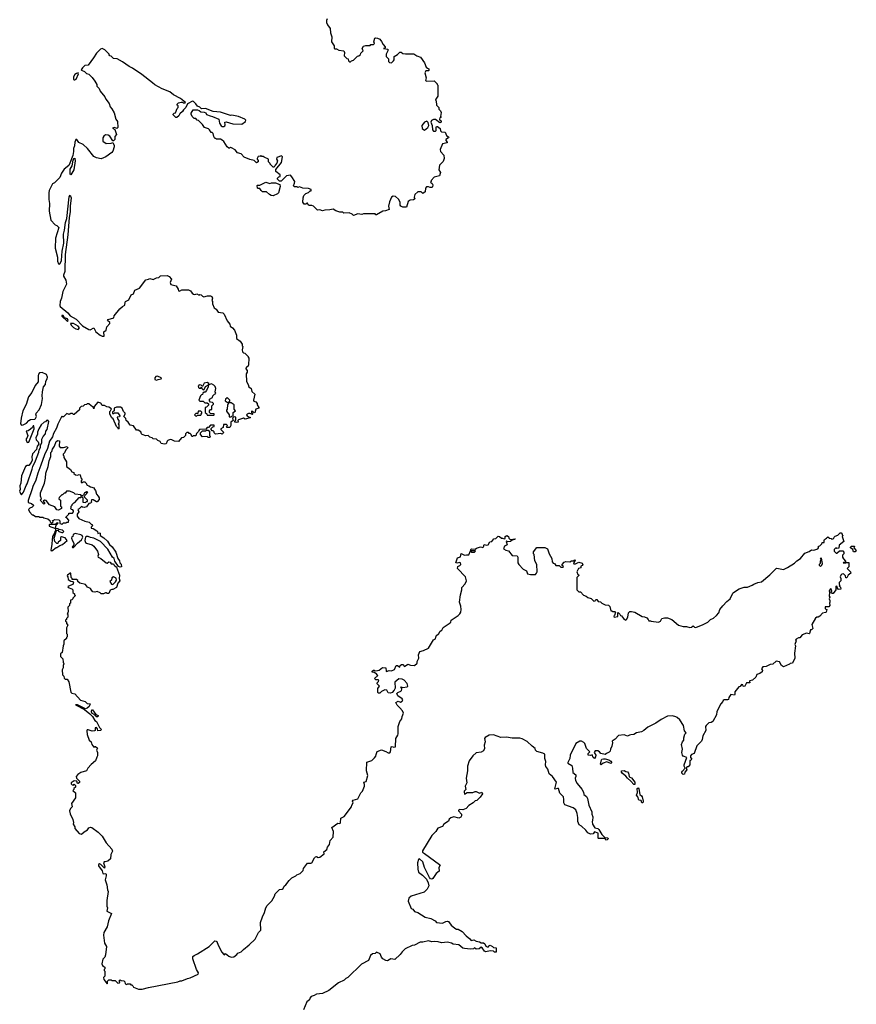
# Model space of a CAD drawing. Extents: x 1980017 to 2252640, y 74400 to 266395.
# Tile 110 of 256: x 2009992 to 2020170, y 229662 to 241644. Entities that reach past the tile are written whole.
import ezdxf

# ---------------------------------------------------------------- set-up
doc = ezdxf.new("R2010")
doc.units = 0

msp = doc.modelspace()

# ---------------------------------------------------------------- linework, layer by layer
at = {"layer": '0CON20XD'}
for points in [[(2013732, 241655), (2013724, 241635), (2013725, 241610), (2013735, 241582), (2013771, 241535), (2013773, 241485), (2013790, 241435), (2013787, 241375), (2013820, 241325), (2013820, 241295), (2013825, 241290), (2013845, 241290), (2013875, 241272), (2013936, 241266), (2013942, 241245), (2013940, 241205), (2013972, 241172), (2013988, 241168), (2013992, 241142), (2014005, 241130), (2014015, 241130), (2014028, 241142), (2014055, 241150), (2014102, 241198), (2014118, 241202), (2014138, 241222), (2014142, 241235), (2014170, 241265), (2014160, 241295), (2014175, 241320), (2014205, 241330), (2014255, 241330), (2014265, 241340), (2014298, 241342), (2014308, 241355), (2014302, 241375), (2014313, 241417), (2014325, 241422), (2014345, 241420), (2014372, 241405), (2014395, 241380), (2014415, 241340), (2014440, 241315), (2014438, 241302), (2014420, 241295), (2014470, 241285), (2014470, 241265), (2014452, 241225), (2014450, 241195), (2014478, 241168), (2014480, 241135), (2014492, 241122), (2014515, 241120), (2014538, 241142), (2014550, 241155), (2014550, 241195), (2014589, 241221), (2014615, 241248), (2014635, 241250), (2014653, 241233), (2014685, 241228), (2014787, 241227), (2014825, 241202), (2014868, 241188), (2014917, 241117), (2014938, 241068), (2014952, 241052), (2014970, 241045), (2014970, 241025), (2014965, 241020), (2014935, 241020), (2014923, 240997), (2014936, 240935), (2014930, 240905), (2014945, 240897), (2015035, 240900), (2015070, 240865), (2015070, 240855), (2015080, 240845), (2015080, 240715), (2015053, 240677), (2015052, 240665), (2015060, 240655), (2015063, 240603), (2015090, 240575), (2015090, 240555), (2015110, 240535), (2015118, 240515), (2015110, 240465), (2015120, 240455), (2015102, 240448), (2015100, 240435), (2015105, 240420), (2015120, 240415), (2015120, 240395), (2015105, 240390), (2015050, 240430), (2015025, 240429), (2015003, 240417), (2014996, 240395), (2015009, 240355), (2015014, 240304), (2015025, 240289), (2015052, 240288), (2015060, 240295), (2015060, 240335), (2015065, 240342), (2015075, 240342), (2015108, 240318), (2015113, 240293), (2015125, 240280), (2015170, 240275), (2015186, 240236), (2015212, 240215), (2015210, 240205), (2015177, 240185), (2015177, 240175), (2015193, 240155), (2015192, 240145), (2015135, 240132), (2015106, 240065), (2015111, 240041), (2015153, 239995), (2015158, 239955), (2015145, 239920), (2015100, 239875), (2015090, 239815), (2015110, 239785), (2015108, 239772), (2015098, 239742), (2015033, 239727), (2015000, 239685), (2015000, 239675), (2014990, 239665), (2015012, 239652), (2015018, 239635), (2015015, 239610), (2015005, 239600), (2014985, 239600), (2014965, 239610), (2014942, 239608), (2014930, 239595), (2014925, 239550), (2014895, 239530), (2014875, 239550), (2014835, 239550), (2014800, 239515), (2014792, 239485), (2014798, 239462), (2014785, 239450), (2014743, 239447), (2014719, 239431), (2014698, 239362), (2014655, 239362), (2014630, 239375), (2014622, 239385), (2014620, 239425), (2014601, 239461), (2014563, 239493), (2014535, 239496), (2014516, 239484), (2014492, 239428), (2014479, 239375), (2014486, 239334), (2014443, 239317), (2014410, 239315), (2014335, 239270), (2014325, 239270), (2014315, 239280), (2014175, 239280), (2014155, 239272), (2014105, 239283), (2014055, 239262), (2014037, 239277), (2014002, 239292), (2013935, 239290), (2013925, 239300), (2013885, 239302), (2013838, 239318), (2013805, 239338), (2013765, 239328), (2013705, 239327), (2013675, 239317), (2013645, 239328), (2013614, 239324), (2013566, 239376), (2013545, 239383), (2013513, 239383), (2013502, 239392), (2013495, 239410), (2013485, 239410), (2013475, 239400), (2013455, 239400), (2013438, 239425), (2013440, 239475), (2013450, 239505), (2013475, 239530), (2013505, 239540), (2013525, 239560), (2013538, 239562), (2013538, 239578), (2013505, 239590), (2013435, 239592), (2013415, 239600)], [(2013415, 239600), (2013395, 239608), (2013375, 239600), (2013365, 239610), (2013335, 239610), (2013322, 239622), (2013337, 239653), (2013340, 239675), (2013305, 239730), (2013285, 239750), (2013240, 239745), (2013175, 239680), (2013155, 239680), (2013130, 239705), (2013130, 239715), (2013145, 239730), (2013160, 239735), (2013160, 239755), (2013110, 239795), (2013108, 239822), (2013178, 239905), (2013188, 239975), (2013177, 239987), (2013120, 239965), (2013118, 239945), (2013128, 239925), (2013122, 239898), (2013100, 239875), (2013095, 239860), (2013085, 239850), (2013075, 239850), (2013040, 239885), (2013040, 239895), (2013020, 239915), (2013018, 239948), (2012965, 239970), (2012955, 239980), (2012935, 239980), (2012925, 239990), (2012918, 239982), (2012895, 239980), (2012880, 239955), (2012880, 239945), (2012892, 239932), (2012892, 239915), (2012875, 239902), (2012845, 239932), (2012794, 239944), (2012725, 239972), (2012685, 240012), (2012643, 240023), (2012615, 240060), (2012570, 240085), (2012555, 240090), (2012545, 240080), (2012535, 240080), (2012518, 240095), (2012475, 240162), (2012455, 240178), (2012435, 240188), (2012385, 240190), (2012375, 240200), (2012365, 240200), (2012353, 240223), (2012345, 240260), (2012335, 240270), (2012322, 240272), (2012302, 240305), (2012290, 240315), (2012242, 240332), (2012218, 240368), (2012168, 240418), (2012152, 240422), (2012135, 240440), (2012115, 240440), (2012092, 240465), (2012078, 240495), (2012078, 240505), (2012102, 240548), (2012155, 240548), (2012175, 240540), (2012195, 240522), (2012235, 240520), (2012255, 240510), (2012265, 240492), (2012308, 240472), (2012337, 240467), (2012413, 240433), (2012424, 240384), (2012444, 240354), (2012456, 240346), (2012475, 240346), (2012486, 240354), (2012493, 240365), (2012490, 240395), (2012505, 240402), (2012587, 240377), (2012695, 240372), (2012740, 240405), (2012742, 240422), (2012733, 240433), (2012655, 240467), (2012575, 240482), (2012555, 240478), (2012435, 240520), (2012345, 240528), (2012252, 240562), (2012205, 240560), (2012185, 240580), (2012155, 240590), (2012135, 240620), (2012105, 240650), (2012095, 240652), (2012032, 240618), (2012012, 240575), (2011984, 240546), (2011972, 240525), (2011941, 240499), (2011928, 240475), (2011905, 240452), (2011892, 240452), (2011860, 240485), (2011860, 240495), (2011872, 240508), (2011888, 240512), (2011910, 240565), (2011920, 240575), (2011920, 240595), (2011910, 240605), (2011910, 240615), (2011925, 240630), (2011955, 240640), (2011975, 240640), (2011985, 240630), (2012005, 240630), (2012008, 240638), (2011950, 240685), (2011865, 240730), (2011820, 240765), (2011724, 240804), (2011635, 240852), (2011607, 240877), (2011478, 240975), (2011365, 241052), (2011324, 241074), (2011245, 241132), (2011177, 241167), (2011135, 241170), (2011105, 241200), (2011090, 241205), (2011080, 241215), (2011080, 241225), (2011030, 241275), (2010995, 241293), (2010975, 241286), (2010926, 241235), (2010892, 241178), (2010825, 241090), (2010785, 241087), (2010755, 241057), (2010742, 241035), (2010745, 241030), (2010780, 241015), (2010805, 240990), (2010835, 240980), (2010875, 240940), (2010908, 240895), (2010930, 240855), (2010930, 240835), (2010960, 240805), (2010972, 240772), (2011028, 240705), (2011040, 240675), (2011080, 240625), (2011092, 240585), (2011115, 240560), (2011142, 240512), (2011162, 240435), (2011182, 240405), (2011185, 240330), (2011175, 240320), (2011145, 240330), (2011120, 240325), (2011148, 240308), (2011170, 240245), (2011148, 240222), (2011150, 240185), (2011135, 240170), (2011125, 240170), (2011087, 240227), (2011069, 240239), (2011035, 240241), (2011015, 240228), (2011004, 240205), (2011005, 240165), (2011045, 240137), (2011105, 240141), (2011125, 240150), (2011142, 240112), (2011142, 240095), (2011126, 240044), (2011113, 240027), (2011040, 239975), (2010985, 239951), (2010925, 239961), (2010895, 239980), (2010816, 240076), (2010763, 240123), (2010711, 240151), (2010686, 240185), (2010675, 240185), (2010663, 240153), (2010661, 240109), (2010649, 240075), (2010649, 240039), (2010638, 239992), (2010604, 239896), (2010589, 239871), (2010535, 239824), (2010501, 239775), (2010480, 239725), (2010415, 239659), (2010393, 239645), (2010353, 239567), (2010346, 239535), (2010346, 239456), (2010356, 239405), (2010352, 239315), (2010373, 239205), (2010425, 239148), (2010445, 239138), (2010468, 239115), (2010430, 238985), (2010422, 238865), (2010451, 238755), (2010454, 238704), (2010465, 238673), (2010475, 238668), (2010485, 238678), (2010502, 238715), (2010510, 238825), (2010528, 238925), (2010524, 239035), (2010539, 239081), (2010551, 239175), (2010566, 239225), (2010595, 239490), (2010605, 239510), (2010617, 239475), (2010607, 239375), (2010607, 239305), (2010596, 239236), (2010580, 239025), (2010547, 238785), (2010540, 238580), (2010524, 238534), (2010524, 238524), (2010553, 238475), (2010563, 238425), (2010517, 238335), (2010502, 238255), (2010486, 238215), (2010480, 238165), (2010485, 238154), (2010577, 238077), (2010605, 238038), (2010680, 238000), (2010755, 237917), (2010835, 237872), (2010849, 237871), (2010895, 237893), (2010919, 237845), (2010970, 237805), (2010995, 237792), (2011019, 237791), (2011016, 237844), (2011046, 237864), (2011052, 237905), (2011088, 237945), (2011088, 237958), (2011062, 237985), (2011068, 237995), (2011136, 238014), (2011142, 238038), (2011210, 238125), (2011245, 238154), (2011272, 238168), (2011274, 238206), (2011281, 238215), (2011319, 238235), (2011348, 238295), (2011375, 238308), (2011395, 238352), (2011451, 238375), (2011525, 238480), (2011560, 238485), (2011575, 238493), (2011615, 238481), (2011655, 238502), (2011685, 238506), (2011705, 238526), (2011785, 238530), (2011810, 238520), (2011838, 238485), (2011824, 238445), (2011833, 238423), (2011896, 238406), (2011922, 238365), (2011923, 238343), (2011935, 238342), (2011965, 238358), (2012045, 238358), (2012072, 238345), (2012090, 238315), (2012105, 238303), (2012125, 238300), (2012146, 238306), (2012175, 238290), (2012185, 238298), (2012200, 238295), (2012215, 238278), (2012232, 238272), (2012276, 238284), (2012314, 238284), (2012330, 238275), (2012337, 238255), (2012329, 238225), (2012337, 238215), (2012340, 238185), (2012359, 238139), (2012382, 238122), (2012406, 238085), (2012465, 238076), (2012480, 238060), (2012515, 237980), (2012547, 237937), (2012552, 237915), (2012583, 237893), (2012604, 237864), (2012628, 237805), (2012630, 237765), (2012673, 237733), (2012700, 237695), (2012700, 237675), (2012708, 237665), (2012700, 237625), (2012703, 237603), (2012715, 237590), (2012730, 237585), (2012770, 237545), (2012770, 237535), (2012780, 237525), (2012777, 237443), (2012768, 237422), (2012755, 237420), (2012742, 237405), (2012743, 237393), (2012758, 237375), (2012758, 237355), (2012748, 237335), (2012751, 237241), (2012771, 237205), (2012778, 237175), (2012807, 237155), (2012818, 237118), (2012852, 237085), (2012836, 237015), (2012842, 237002), (2012865, 236992), (2012880, 236975), (2012880, 236955), (2012902, 236925), (2012902, 236915), (2012867, 236903), (2012855, 236860), (2012842, 236862), (2012827, 236877), (2012812, 236878), (2012812, 236862), (2012830, 236845), (2012825, 236840), (2012793, 236853), (2012775, 236853), (2012758, 236845), (2012752, 236835), (2012758, 236825), (2012785, 236808), (2012798, 236808), (2012795, 236800), (2012735, 236784), (2012715, 236793), (2012654, 236776), (2012648, 236765), (2012650, 236745), (2012625, 236740), (2012610, 236745), (2012608, 236755), (2012620, 236775), (2012620, 236805), (2012605, 236812), (2012592, 236808), (2012580, 236795), (2012590, 236765), (2012560, 236745), (2012562, 236705), (2012548, 236682), (2012515, 236680), (2012510, 236695), (2012520, 236705), (2012508, 236718), (2012472, 236718), (2012468, 236682), (2012440, 236665), (2012440, 236655), (2012470, 236625), (2012468, 236612), (2012455, 236600), (2012438, 236608), (2012375, 236600), (2012360, 236615), (2012358, 236628), (2012345, 236640), (2012332, 236642), (2012320, 236655), (2012322, 236668), (2012342, 236688), (2012360, 236695), (2012358, 236708), (2012315, 236710), (2012288, 236682), (2012275, 236680), (2012255, 236660), (2012180, 236655), (2012170, 236645), (2012168, 236632), (2012142, 236608), (2012135, 236580), (2012105, 236580), (2012095, 236570), (2012085, 236570), (2012077, 236597), (2012065, 236610), (2012055, 236610), (2012045, 236620), (2012025, 236620), (2012010, 236605), (2012010, 236585), (2011985, 236560), (2011960, 236555), (2011925, 236510), (2011875, 236513), (2011845, 236532), (2011825, 236536), (2011795, 236524), (2011786, 236515), (2011775, 236482), (2011755, 236477), (2011715, 236487), (2011700, 236510), (2011671, 236521), (2011655, 236540), (2011615, 236543), (2011604, 236554), (2011575, 236563), (2011555, 236584), (2011525, 236580), (2011484, 236594), (2011473, 236605), (2011465, 236630), (2011435, 236647), (2011415, 236650), (2011375, 236700), (2011335, 236708), (2011314, 236744), (2011288, 236765), (2011285, 236790), (2011258, 236815), (2011277, 236845), (2011276, 236856)], [(2010655, 240910), (2010665, 240913), (2010678, 240922), (2010708, 240985), (2010705, 240998), (2010685, 240991), (2010665, 240976), (2010645, 240948), (2010646, 240916), (2010655, 240910)], [(2014915, 240301), (2014958, 240332), (2014971, 240355), (2014961, 240391), (2014945, 240408), (2014915, 240396), (2014884, 240355), (2014889, 240319), (2014915, 240301)], [(2010615, 239754), (2010606, 239766), (2010607, 239823), (2010632, 239865), (2010644, 239935), (2010654, 239956), (2010665, 239958), (2010669, 239925), (2010651, 239815), (2010615, 239754)], [(2013075, 239502), (2013053, 239503), (2013030, 239515), (2012995, 239550), (2012945, 239550), (2012928, 239565), (2012915, 239590), (2012895, 239588), (2012885, 239592), (2012880, 239625), (2012885, 239630), (2012915, 239630), (2012985, 239668), (2013035, 239650), (2013055, 239660), (2013105, 239660), (2013158, 239638), (2013160, 239615), (2013140, 239535), (2013127, 239523), (2013075, 239502)], [(2010575, 237970), (2010582, 237985), (2010575, 238003), (2010537, 238017), (2010522, 238045), (2010504, 238046), (2010507, 238035), (2010575, 237970)], [(2010705, 237873), (2010719, 237895), (2010705, 237914), (2010645, 237948), (2010612, 237948), (2010618, 237925), (2010645, 237899), (2010675, 237881), (2010705, 237873)], [(2010015, 236708), (2010035, 236712), (2010076, 236734), (2010105, 236767), (2010125, 236780), (2010175, 236782), (2010185, 236790), (2010198, 236815), (2010190, 236845), (2010193, 236857), (2010228, 236895), (2010257, 236963), (2010270, 237035), (2010264, 237065), (2010270, 237115), (2010284, 237175), (2010306, 237205), (2010311, 237245), (2010326, 237275), (2010329, 237295), (2010320, 237325), (2010265, 237350), (2010235, 237346), (2010220, 237330), (2010216, 237315), (2010219, 237235), (2010179, 237191), (2010142, 237108), (2010101, 237055), (2010071, 236959), (2010032, 236885), (2010009, 236795), (2010002, 236725), (2010015, 236708)], [(2011655, 237258), (2011675, 237264), (2011715, 237274), (2011718, 237285), (2011665, 237304), (2011649, 237301), (2011638, 237285), (2011637, 237265), (2011655, 237258)], [(2012355, 236830), (2012360, 236835), (2012358, 236848), (2012315, 236850), (2012300, 236865), (2012300, 236885), (2012315, 236900), (2012328, 236902), (2012330, 236945), (2012350, 236965), (2012350, 236975), (2012340, 236985), (2012315, 236990), (2012300, 237005), (2012300, 237025), (2012340, 237045), (2012342, 237068), (2012362, 237088), (2012380, 237095), (2012370, 237115), (2012377, 237155), (2012371, 237181), (2012356, 237196), (2012325, 237212), (2012290, 237200), (2012292, 237215), (2012275, 237230), (2012238, 237222), (2012215, 237180), (2012200, 237195), (2012175, 237202), (2012162, 237185), (2012167, 237167), (2012175, 237160), (2012195, 237160), (2012205, 237170), (2012210, 237155), (2012225, 237140), (2012238, 237142), (2012251, 237179), (2012290, 237200), (2012286, 237175), (2012267, 237133), (2012248, 237112), (2012235, 237110), (2012222, 237098), (2012218, 237082), (2012205, 237080), (2012192, 237068), (2012170, 237015), (2012185, 237000), (2012225, 237000), (2012245, 236980), (2012275, 236980), (2012288, 236968), (2012288, 236952), (2012265, 236930), (2012250, 236925), (2012250, 236865), (2012268, 236848), (2012272, 236832), (2012355, 236830)], [(2012565, 236810), (2012575, 236820), (2012588, 236822), (2012588, 236862), (2012618, 236885), (2012600, 236905), (2012600, 236955), (2012565, 236980), (2012530, 236980), (2012532, 236988), (2012548, 237002), (2012550, 237015), (2012525, 237040), (2012515, 237042), (2012498, 237025), (2012492, 237005), (2012530, 236980), (2012530, 236965), (2012520, 236955), (2012518, 236905), (2012508, 236892), (2012508, 236878), (2012540, 236835), (2012542, 236812), (2012565, 236810)], [(2011276, 236856), (2011256, 236875), (2011238, 236915), (2011218, 236928), (2011172, 236928), (2011140, 236915), (2011140, 236885), (2011122, 236868), (2011122, 236852), (2011135, 236850), (2011145, 236860), (2011185, 236858), (2011212, 236825), (2011205, 236812), (2011180, 236805), (2011182, 236785), (2011197, 236765), (2011198, 236732), (2011190, 236725), (2011200, 236715), (2011200, 236665), (2011195, 236660), (2011188, 236678), (2011172, 236692), (2011128, 236788), (2011115, 236800), (2011090, 236845), (2011090, 236875), (2011098, 236882), (2011108, 236908), (2011075, 236930), (2011053, 236933), (2011025, 236948), (2010995, 236950), (2010978, 236978), (2010945, 236990), (2010900, 236935), (2010895, 236910), (2010888, 236928), (2010860, 236945), (2010835, 236970), (2010815, 236970), (2010805, 236960), (2010782, 236958), (2010765, 236940), (2010742, 236938), (2010720, 236915), (2010720, 236895), (2010655, 236840), (2010645, 236840), (2010635, 236850), (2010615, 236850), (2010595, 236840), (2010565, 236850), (2010525, 236810), (2010515, 236810), (2010505, 236820), (2010455, 236722), (2010439, 236671), (2010405, 236610), (2010393, 236567), (2010355, 236513), (2010332, 236425), (2010295, 236348), (2010249, 236221), (2010212, 236125), (2010188, 236042), (2010152, 235965), (2010146, 235934), (2010094, 235794), (2010095, 235770), (2010137, 235757), (2010160, 235735), (2010158, 235722), (2010145, 235710), (2010115, 235700), (2010100, 235685), (2010110, 235655), (2010145, 235620), (2010155, 235620), (2010185, 235600), (2010225, 235600), (2010235, 235590), (2010275, 235590), (2010285, 235580), (2010335, 235570), (2010358, 235548), (2010362, 235532), (2010375, 235520), (2010388, 235522), (2010400, 235535), (2010392, 235548), (2010405, 235550), (2010415, 235560), (2010468, 235558), (2010480, 235545), (2010482, 235512), (2010495, 235510), (2010505, 235500), (2010525, 235520), (2010555, 235520), (2010565, 235530), (2010585, 235530), (2010590, 235555), (2010565, 235580), (2010550, 235585), (2010590, 235625), (2010592, 235638), (2010635, 235640), (2010647, 235653), (2010647, 235667), (2010638, 235678), (2010622, 235682), (2010610, 235695), (2010620, 235705), (2010620, 235725), (2010630, 235735), (2010630, 235745), (2010650, 235765), (2010665, 235770), (2010715, 235830), (2010735, 235830), (2010745, 235840), (2010760, 235825), (2010762, 235772), (2010795, 235770), (2010805, 235780), (2010818, 235782), (2010818, 235798), (2010782, 235832), (2010780, 235845), (2010790, 235855), (2010792, 235868), (2010808, 235872), (2010810, 235885), (2010820, 235895), (2010805, 235900), (2010795, 235890), (2010782, 235888), (2010768, 235862), (2010755, 235850), (2010745, 235850), (2010735, 235860), (2010668, 235868), (2010650, 235885), (2010597, 235907), (2010562, 235908), (2010545, 235880), (2010535, 235880), (2010515, 235860), (2010505, 235860), (2010472, 235828), (2010470, 235815), (2010490, 235795), (2010490, 235725), (2010500, 235715), (2010500, 235695), (2010466, 235674), (2010445, 235678), (2010420, 235715), (2010355, 235742), (2010315, 235792), (2010295, 235798), (2010280, 235785), (2010300, 235755), (2010285, 235750), (2010240, 235795), (2010258, 235815), (2010247, 235847), (2010247, 235885), (2010294, 236005), (2010306, 236065), (2010309, 236125), (2010337, 236205), (2010350, 236275), (2010373, 236327), (2010373, 236377), (2010385, 236390), (2010393, 236417), (2010415, 236452), (2010435, 236510), (2010455, 236522), (2010478, 236518), (2010471, 236455), (2010485, 236436), (2010524, 236436), (2010568, 236448), (2010580, 236435), (2010552, 236408), (2010538, 236372), (2010520, 236355), (2010520, 236345), (2010530, 236335), (2010530, 236315), (2010560, 236265), (2010560, 236205), (2010609, 236169), (2010625, 236140), (2010650, 236135), (2010652, 236122), (2010670, 236105), (2010695, 236100), (2010715, 236108), (2010730, 236105), (2010738, 236068), (2010748, 236055), (2010748, 236042), (2010740, 236035), (2010742, 236012), (2010755, 236010), (2010765, 236020), (2010785, 236018), (2010798, 236008), (2010815, 235978), (2010835, 235972), (2010855, 235958), (2010898, 235948), (2010900, 235935), (2010916, 235916), (2010928, 235868), (2010947, 235847), (2010960, 235825), (2010960, 235805), (2010935, 235778), (2010925, 235778), (2010885, 235800), (2010865, 235800), (2010860, 235785), (2010870, 235775), (2010855, 235762), (2010832, 235758), (2010804, 235716), (2010775, 235708), (2010755, 235710), (2010745, 235720), (2010715, 235690), (2010700, 235685), (2010710, 235655), (2010693, 235627), (2010693, 235603), (2010710, 235575), (2010785, 235542), (2010838, 235528), (2010865, 235500), (2010875, 235500), (2010880, 235485), (2010862, 235468), (2010860, 235455), (2010885, 235450), (2010930, 235425), (2010940, 235415), (2010942, 235392), (2010965, 235400), (2010970, 235395), (2010970, 235365), (2011015, 235340), (2011059, 235299), (2011085, 235258), (2011119, 235229), (2011164, 235164), (2011188, 235088), (2011207, 235057), (2011210, 235035), (2011227, 235017), (2011230, 234985), (2011215, 234980), (2011195, 234990), (2011150, 235055), (2011142, 235085), (2011123, 235103), (2011065, 235200), (2010975, 235292), (2010895, 235333), (2010853, 235343), (2010825, 235356), (2010806, 235354), (2010792, 235345), (2010784, 235306), (2010793, 235283), (2010804, 235274), (2010874, 235254), (2010895, 235239), (2010939, 235175), (2010953, 235135), (2010942, 235115), (2010948, 235105), (2010978, 235088), (2011045, 235033), (2011055, 235032), (2011078, 235048), (2011092, 235042), (2011105, 235023), (2011135, 235020), (2011142, 235005), (2011170, 234980), (2011206, 234885), (2011203, 234845), (2011212, 234815), (2011188, 234785), (2011170, 234735), (2011125, 234708), (2011115, 234710), (2011095, 234700), (2011075, 234662), (2011055, 234660), (2011045, 234670), (2011035, 234670), (2011012, 234658), (2010985, 234658), (2010971, 234671), (2010935, 234687), (2010905, 234678), (2010883, 234683), (2010865, 234700), (2010853, 234723), (2010817, 234737), (2010795, 234770), (2010725, 234788), (2010700, 234805), (2010698, 234818), (2010685, 234830), (2010632, 234832), (2010630, 234845), (2010620, 234855), (2010615, 234908), (2010605, 234908), (2010588, 234892), (2010572, 234888), (2010570, 234875), (2010580, 234865), (2010582, 234832), (2010615, 234810), (2010638, 234808), (2010648, 234798), (2010638, 234772), (2010585, 234750), (2010580, 234745), (2010582, 234735), (2010627, 234717), (2010640, 234705), (2010640, 234675), (2010658, 234658), (2010660, 234645), (2010670, 234635), (2010640, 234605), (2010640, 234595), (2010628, 234582), (2010612, 234578), (2010610, 234545), (2010600, 234535), (2010600, 234515), (2010580, 234495), (2010582, 234438), (2010580, 234425), (2010570, 234415), (2010580, 234405), (2010580, 234375), (2010562, 234358), (2010560, 234345), (2010550, 234335), (2010550, 234325), (2010560, 234315), (2010560, 234295), (2010580, 234275), (2010560, 234245), (2010560, 234175), (2010570, 234165), (2010570, 234135), (2010560, 234125), (2010560, 234115), (2010530, 234085), (2010530, 234045), (2010520, 234025), (2010510, 233945), (2010490, 233925), (2010490, 233895), (2010517, 233867), (2010520, 233825), (2010530, 233805), (2010520, 233785), (2010520, 233755), (2010508, 233732), (2010513, 233673), (2010530, 233655), (2010532, 233632), (2010545, 233620), (2010568, 233618), (2010590, 233585), (2010615, 233460), (2010625, 233450), (2010665, 233440), (2010733, 233363), (2010787, 233347), (2010813, 233323), (2010849, 233319), (2010836, 233284), (2010815, 233264), (2010795, 233256), (2010697, 233307), (2010673, 233305), (2010779, 233249), (2010846, 233196), (2010877, 233165), (2010907, 233117), (2010925, 233102), (2010962, 233032), (2010986, 233005), (2010975, 232992), (2010945, 232990), (2010940, 233015), (2010925, 233030), (2010910, 233025), (2010910, 232995), (2010902, 232988), (2010875, 232987), (2010825, 233000), (2010815, 233000), (2010811, 232989), (2010814, 232945), (2010836, 232876), (2010860, 232855), (2010872, 232822), (2010895, 232790), (2010905, 232800), (2010915, 232798), (2010937, 232777), (2010928, 232755), (2010938, 232725), (2010938, 232685), (2010932, 232668), (2010916, 232624), (2010861, 232579), (2010822, 232535), (2010807, 232503), (2010735, 232482), (2010701, 232459), (2010680, 232435), (2010682, 232412), (2010718, 232378), (2010718, 232362), (2010705, 232350), (2010695, 232350), (2010688, 232378), (2010655, 232380), (2010620, 232355), (2010620, 232345), (2010632, 232332), (2010645, 232330), (2010655, 232340), (2010670, 232325), (2010670, 232305), (2010652, 232288), (2010650, 232275), (2010640, 232265), (2010670, 232235), (2010672, 232175), (2010622, 232105), (2010630, 232065), (2010610, 232045), (2010600, 232015), (2010608, 231978), (2010639, 231909), (2010648, 231875), (2010642, 231855), (2010662, 231822), (2010665, 231800), (2010715, 231742), (2010745, 231732), (2010778, 231762), (2010816, 231784), (2010835, 231811), (2010855, 231817), (2010869, 231815), (2010948, 231755), (2010996, 231706), (2011046, 231626), (2011115, 231549), (2011121, 231525), (2011101, 231485), (2011096, 231434), (2011066, 231404), (2011034, 231396)], [(2010015, 235860), (2010040, 235895), (2010071, 235975), (2010085, 235995), (2010146, 236175), (2010152, 236208), (2010185, 236277), (2010225, 236380), (2010229, 236411), (2010245, 236438), (2010247, 236465), (2010261, 236495), (2010262, 236538), (2010278, 236572), (2010305, 236603), (2010311, 236635), (2010325, 236657), (2010346, 236756), (2010335, 236770), (2010320, 236765), (2010305, 236750), (2010292, 236748), (2010255, 236712), (2010227, 236665), (2010209, 236625), (2010209, 236601), (2010190, 236555), (2010193, 236533), (2010217, 236507), (2010225, 236480), (2010207, 236455), (2010198, 236415), (2010148, 236362), (2010140, 236325), (2010143, 236285), (2010132, 236255), (2010105, 236220), (2010085, 236220), (2010062, 236205), (2010014, 236094), (2010008, 236005), (2009993, 235973), (2009998, 235925), (2009992, 235905), (2010005, 235870), (2010015, 235860)], [(2012145, 236820), (2012155, 236830), (2012198, 236832), (2012200, 236845), (2012210, 236855), (2012208, 236868), (2012195, 236880), (2012162, 236878), (2012158, 236852), (2012135, 236850), (2012120, 236835), (2012132, 236822), (2012145, 236820)], [(2010085, 236500), (2010105, 236503), (2010167, 236665), (2010165, 236700), (2010155, 236700), (2010148, 236682), (2010125, 236660), (2010095, 236640), (2010070, 236635), (2010090, 236585), (2010082, 236558), (2010070, 236545), (2010070, 236525), (2010085, 236500)], [(2012305, 236560), (2012285, 236560), (2012275, 236570), (2012218, 236568), (2012190, 236595), (2012190, 236615), (2012215, 236640), (2012255, 236640), (2012265, 236650), (2012285, 236650), (2012300, 236635), (2012300, 236585), (2012310, 236575), (2012305, 236560)], [(2010385, 235180), (2010435, 235220), (2010445, 235220), (2010480, 235245), (2010515, 235258), (2010570, 235305), (2010545, 235340), (2010501, 235349), (2010488, 235342), (2010487, 235305), (2010462, 235285), (2010455, 235270), (2010445, 235270), (2010420, 235295), (2010410, 235335), (2010442, 235428), (2010455, 235430), (2010470, 235415), (2010505, 235403), (2010517, 235403), (2010530, 235415), (2010515, 235432), (2010468, 235438), (2010455, 235448), (2010430, 235450), (2010438, 235492), (2010460, 235515), (2010455, 235520), (2010442, 235518), (2010425, 235500), (2010355, 235500), (2010350, 235495), (2010352, 235482), (2010430, 235450), (2010430, 235425), (2010420, 235415), (2010420, 235405), (2010392, 235355), (2010380, 235225), (2010374, 235216), (2010370, 235185), (2010385, 235180)], [(2010635, 235220), (2010645, 235222), (2010696, 235274), (2010746, 235314), (2010762, 235345), (2010752, 235365), (2010735, 235376), (2010668, 235392), (2010642, 235378), (2010640, 235355), (2010625, 235350), (2010622, 235335), (2010635, 235300), (2010653, 235275), (2010652, 235255), (2010632, 235225), (2010635, 235220)], [(2011034, 231396), (2011020, 231395), (2011012, 231385), (2011030, 231335), (2011025, 231320), (2010980, 231365), (2010965, 231370), (2010950, 231365), (2010950, 231345), (2010997, 231287), (2011004, 231254), (2011015, 231248), (2011042, 231252), (2011046, 231246), (2011046, 231225), (2011031, 231175), (2011053, 231115), (2011059, 231055), (2011067, 231035), (2011051, 230925), (2011053, 230857), (2011060, 230835), (2011052, 230795), (2011108, 230765), (2011073, 230677), (2011058, 230605), (2011018, 230535), (2011010, 230505), (2011024, 230404), (2011048, 230365), (2011037, 230263), (2011028, 230235), (2011005, 230210), (2010992, 230155), (2011000, 230135), (2011015, 230120), (2011030, 230115), (2011030, 230095), (2011020, 230085), (2011020, 230075), (2011030, 230065), (2011030, 230005), (2011012, 229988), (2011014, 229965), (2011055, 229910), (2011060, 229915), (2011060, 229945), (2011075, 229960), (2011105, 229960), (2011115, 229950), (2011155, 229950), (2011185, 229920), (2011208, 229922), (2011210, 229935), (2011200, 229945), (2011215, 229960), (2011225, 229950), (2011258, 229948), (2011270, 229935), (2011275, 229910), (2011295, 229902), (2011305, 229910), (2011335, 229910), (2011345, 229900), (2011355, 229900), (2011370, 229885), (2011375, 229870), (2011438, 229848), (2011483, 229847), (2011558, 229868), (2011916, 229934), (2011945, 229947), (2011965, 229948), (2012033, 229977), (2012066, 229984), (2012165, 230030), (2012168, 230045), (2012144, 230084), (2012098, 230215), (2012098, 230242), (2012113, 230257), (2012155, 230277), (2012296, 230364), (2012365, 230433), (2012382, 230432), (2012391, 230425), (2012405, 230382), (2012453, 230295), (2012475, 230268), (2012485, 230262), (2012495, 230282), (2012536, 230246), (2012565, 230234), (2012599, 230241), (2012634, 230266), (2012647, 230285), (2012688, 230302), (2012715, 230330), (2012785, 230384), (2012858, 230455), (2012898, 230535), (2012924, 230565), (2012923, 230657), (2012946, 230725), (2012972, 230778), (2012986, 230835), (2013005, 230865), (2013061, 230919), (2013092, 230978), (2013099, 231005), (2013155, 231058), (2013185, 231064), (2013197, 231073), (2013211, 231099), (2013232, 231115), (2013271, 231169), (2013305, 231200), (2013350, 231225), (2013362, 231238), (2013406, 231254), (2013439, 231291), (2013443, 231315), (2013495, 231380), (2013535, 231378), (2013545, 231382), (2013578, 231445), (2013592, 231458), (2013605, 231460), (2013625, 231450), (2013645, 231452), (2013695, 231492), (2013694, 231516), (2013730, 231545), (2013737, 231575), (2013761, 231605), (2013768, 231655), (2013807, 231695), (2013812, 231765), (2013790, 231815), (2013863, 231867), (2013885, 231862), (2013895, 231872), (2013901, 231925), (2013941, 231949), (2014030, 232065), (2014032, 232085), (2014048, 232115), (2014042, 232135), (2014048, 232145), (2014106, 232164), (2014144, 232236), (2014164, 232256), (2014188, 232315), (2014188, 232338), (2014180, 232365), (2014208, 232375), (2014228, 232445), (2014210, 232505), (2014215, 232610), (2014275, 232630), (2014308, 232662), (2014327, 232683), (2014328, 232702), (2014343, 232737), (2014395, 232758), (2014445, 232740), (2014475, 232721), (2014495, 232721), (2014504, 232735), (2014510, 232795), (2014525, 232800), (2014545, 232789), (2014566, 232795), (2014570, 232895), (2014593, 232935), (2014597, 232953), (2014597, 233043), (2014617, 233103), (2014642, 233135), (2014644, 233166), (2014660, 233205), (2014651, 233235), (2014618, 233268), (2014585, 233304), (2014570, 233335), (2014595, 233349), (2014625, 233340), (2014645, 233351), (2014652, 233365), (2014645, 233381), (2014591, 233415), (2014580, 233445), (2014593, 233457), (2014629, 233471), (2014638, 233482), (2014640, 233495), (2014630, 233525), (2014655, 233518), (2014706, 233524), (2014713, 233535), (2014707, 233565), (2014668, 233608), (2014645, 233618), (2014605, 233621), (2014558, 233582), (2014559, 233511), (2014550, 233485), (2014525, 233458), (2014505, 233450), (2014473, 233453), (2014460, 233485), (2014435, 233488), (2014395, 233470), (2014375, 233450), (2014358, 233448), (2014350, 233455), (2014350, 233505), (2014370, 233535), (2014342, 233562), (2014340, 233575), (2014358, 233592), (2014360, 233605), (2014355, 233610), (2014325, 233610), (2014310, 233625), (2014350, 233665), (2014325, 233690), (2014315, 233690), (2014305, 233700), (2014282, 233702), (2014280, 233715), (2014295, 233730), (2014305, 233730), (2014315, 233720), (2014347, 233723), (2014365, 233730), (2014405, 233762), (2014446, 233756), (2014450, 233715), (2014455, 233710), (2014487, 233723), (2014515, 233720), (2014553, 233737), (2014574, 233786), (2014590, 233785), (2014616, 233764), (2014620, 233785), (2014637, 233797), (2014655, 233798), (2014673, 233773), (2014715, 233800), (2014745, 233788), (2014795, 233784), (2014827, 233815), (2014828, 233835), (2014838, 233858), (2014850, 233875), (2014843, 233915), (2014860, 233955), (2014905, 233967), (2014966, 233994), (2015025, 234098), (2015049, 234111), (2015060, 234145), (2015092, 234175), (2015107, 234203), (2015127, 234215), (2015145, 234248), (2015218, 234295), (2015236, 234314), (2015242, 234335), (2015325, 234393), (2015348, 234415), (2015358, 234435), (2015363, 234465), (2015360, 234505), (2015342, 234555), (2015354, 234646), (2015372, 234705), (2015373, 234735), (2015411, 234779), (2015428, 234815), (2015414, 234864), (2015318, 234965), (2015321, 234989), (2015348, 235002), (2015360, 235015), (2015353, 235033), (2015345, 235037), (2015315, 235030), (2015300, 235035), (2015320, 235095), (2015353, 235107), (2015365, 235147), (2015405, 235128), (2015427, 235133), (2015455, 235130), (2015475, 235180), (2015490, 235165), (2015525, 235162), (2015538, 235175), (2015532, 235182), (2015480, 235180), (2015480, 235195), (2015490, 235205), (2015535, 235200), (2015548, 235212), (2015598, 235228), (2015625, 235220), (2015635, 235230), (2015643, 235257), (2015675, 235250), (2015690, 235255), (2015712, 235288), (2015735, 235292), (2015760, 235325), (2015785, 235332), (2015815, 235358), (2015830, 235355), (2015853, 235333), (2015866, 235336), (2015885, 235328), (2015898, 235332), (2015900, 235355), (2015917, 235367), (2015940, 235355), (2015943, 235333), (2015958, 235318), (2016018, 235328), (2016015, 235320), (2015982, 235308), (2015965, 235292), (2015925, 235290), (2015915, 235300), (2015910, 235295), (2015922, 235255), (2015892, 235235), (2015880, 235205), (2015905, 235188), (2015940, 235180), (2015982, 235122), (2016045, 235120), (2016053, 235103), (2016052, 235035), (2016064, 235014), (2016117, 234957), (2016156, 234936), (2016172, 234902), (2016205, 234893), (2016266, 234894), (2016281, 234909), (2016286, 234924), (2016283, 235013), (2016258, 235058), (2016250, 235135), (2016242, 235145), (2016243, 235167), (2016285, 235220), (2016382, 235222), (2016413, 235203), (2016433, 235143), (2016467, 235087), (2016470, 235045), (2016482, 235032), (2016500, 235025), (2016515, 235000), (2016555, 235000), (2016575, 234980), (2016605, 234982), (2016610, 234995), (2016592, 235002), (2016590, 235015), (2016615, 235042), (2016635, 235050), (2016685, 235048), (2016705, 235060), (2016725, 235060), (2016745, 235070), (2016750, 235065), (2016747, 235053), (2016728, 235035), (2016735, 235020), (2016755, 235020), (2016795, 235044), (2016835, 235030), (2016842, 235015), (2016835, 235002), (2016820, 234995), (2016818, 234972), (2016790, 234965), (2016770, 234925), (2016782, 234892), (2016800, 234885), (2016770, 234855), (2016772, 234705), (2016795, 234680), (2016815, 234680), (2016852, 234642), (2016885, 234630), (2016903, 234613), (2016945, 234600), (2016975, 234568), (2016995, 234572), (2017002, 234588), (2017015, 234590), (2017030, 234565), (2017058, 234558), (2017073, 234543), (2017113, 234523), (2017155, 234520), (2017172, 234502), (2017182, 234452), (2017195, 234450), (2017205, 234440), (2017235, 234440), (2017240, 234435), (2017230, 234395), (2017220, 234385), (2017223, 234373), (2017268, 234382), (2017270, 234425), (2017275, 234428), (2017295, 234410), (2017300, 234395), (2017315, 234388), (2017338, 234358), (2017365, 234338), (2017376, 234344), (2017392, 234375), (2017400, 234425), (2017415, 234440), (2017435, 234440), (2017475, 234432), (2017565, 234380), (2017595, 234378), (2017620, 234365), (2017640, 234345), (2017645, 234330), (2017665, 234330), (2017674, 234324), (2017765, 234311), (2017786, 234324), (2017804, 234356), (2017835, 234364), (2017875, 234364), (2017925, 234344), (2018005, 234274), (2018065, 234258), (2018105, 234258), (2018145, 234248), (2018165, 234252), (2018185, 234268), (2018201, 234251), (2018217, 234247), (2018308, 234282), (2018365, 234311), (2018398, 234345), (2018431, 234359), (2018470, 234395), (2018496, 234424), (2018511, 234465), (2018545, 234511), (2018594, 234565), (2018634, 234596), (2018666, 234665), (2018677, 234675), (2018745, 234716), (2018805, 234738), (2018845, 234740), (2018905, 234761), (2018924, 234776), (2018974, 234796), (2019017, 234803), (2019120, 234890), (2019194, 234966), (2019205, 234970), (2019285, 234953), (2019334, 234976), (2019418, 235032), (2019445, 235060), (2019492, 235088), (2019545, 235152), (2019595, 235172), (2019625, 235192), (2019655, 235188), (2019700, 235205), (2019710, 235215), (2019710, 235235), (2019728, 235242), (2019750, 235265), (2019755, 235280), (2019778, 235282), (2019778, 235305), (2019785, 235320), (2019807, 235333)], [(2019807, 235333), (2019825, 235350), (2019843, 235333), (2019865, 235330), (2019875, 235320), (2019882, 235328), (2019898, 235332), (2019902, 235348), (2019912, 235358), (2019945, 235370), (2019975, 235400), (2019985, 235400), (2020000, 235385), (2020000, 235375), (2020010, 235365), (2020000, 235355), (2020020, 235295), (2019962, 235248), (2019958, 235212), (2019935, 235210), (2019922, 235218), (2019902, 235198), (2019900, 235175), (2019925, 235150), (2019935, 235150), (2019965, 235180), (2020005, 235180), (2020020, 235165), (2020020, 235145), (2020003, 235127), (2020002, 235105), (2020013, 235083), (2020040, 235055), (2020040, 235040), (2020015, 235040), (2020010, 235035), (2020035, 235030), (2020040, 235040), (2020078, 235038), (2020080, 234985), (2020060, 234965), (2020100, 234925), (2020102, 234908), (2020070, 234885), (2020055, 234850), (2020042, 234852), (2020038, 234878), (2020015, 234900), (2019993, 234897), (2019980, 234885), (2019972, 234865), (2019980, 234845), (2019980, 234815), (2019960, 234795), (2019960, 234775), (2019970, 234765), (2019960, 234755), (2019978, 234738), (2019980, 234715), (2019955, 234710), (2019940, 234725), (2019938, 234748), (2019925, 234750), (2019920, 234745), (2019920, 234705), (2019888, 234662), (2019875, 234660), (2019860, 234675), (2019872, 234688), (2019870, 234710), (2019855, 234718), (2019838, 234695), (2019842, 234675), (2019838, 234628), (2019850, 234615), (2019838, 234595), (2019850, 234575), (2019850, 234555), (2019843, 234545), (2019847, 234515), (2019835, 234500), (2019790, 234500), (2019792, 234475), (2019810, 234465), (2019802, 234435), (2019795, 234428), (2019760, 234420), (2019728, 234385), (2019707, 234373), (2019688, 234372), (2019675, 234360), (2019628, 234285), (2019640, 234235), (2019625, 234220), (2019612, 234218), (2019600, 234175), (2019595, 234170), (2019565, 234178), (2019513, 234157), (2019485, 234120), (2019465, 234120), (2019440, 234105), (2019430, 234095), (2019440, 234085), (2019422, 234042), (2019430, 234025), (2019420, 233935), (2019422, 233875), (2019395, 233812), (2019365, 233810), (2019358, 233802), (2019285, 233770), (2019260, 233785), (2019235, 233830), (2019195, 233838), (2019155, 233803), (2019121, 233799), (2019075, 233773), (2019032, 233768), (2019017, 233745), (2019027, 233723), (2019023, 233707), (2018995, 233687), (2018960, 233675), (2018948, 233642), (2018908, 233605), (2018875, 233600), (2018870, 233595), (2018875, 233572), (2018835, 233572), (2018815, 233532), (2018805, 233528), (2018792, 233532), (2018789, 233549), (2018775, 233552), (2018759, 233531), (2018742, 233525), (2018692, 233465), (2018692, 233435), (2018687, 233425), (2018645, 233430), (2018621, 233395), (2018615, 233372), (2018605, 233367), (2018564, 233366), (2018552, 233358), (2018548, 233345), (2018522, 233318), (2018474, 233226), (2018471, 233185), (2018426, 233105), (2018405, 233091), (2018375, 233089), (2018342, 233055), (2018337, 233043), (2018339, 232995), (2018302, 232928), (2018296, 232885), (2018286, 232864), (2018231, 232809), (2018196, 232714), (2018165, 232700), (2018152, 232685), (2018154, 232664), (2018168, 232645), (2018155, 232630), (2018143, 232627), (2018146, 232574), (2018125, 232550), (2018115, 232550), (2018102, 232538), (2018110, 232515), (2018083, 232487), (2018079, 232461), (2018065, 232458), (2018048, 232475), (2018048, 232485), (2018055, 232500), (2018090, 232535), (2018075, 232560), (2018074, 232575), (2018108, 232665), (2018063, 232683), (2018054, 232694), (2018046, 232725), (2018056, 232765), (2018044, 232825), (2018054, 232855), (2018072, 232875), (2018073, 232905), (2018085, 232950), (2018100, 232965), (2018081, 232991), (2018066, 233055), (2018022, 233122), (2017992, 233152), (2017975, 233162), (2017935, 233172), (2017873, 233167), (2017795, 233129), (2017730, 233085), (2017635, 233034), (2017586, 232994), (2017555, 232979), (2017495, 232964), (2017465, 232946), (2017429, 232941), (2017411, 232939), (2017385, 232923), (2017345, 232940), (2017278, 232932), (2017235, 232887), (2017202, 232865), (2017206, 232845), (2017196, 232805), (2017178, 232765), (2017176, 232744), (2017165, 232730), (2017130, 232715), (2017115, 232700), (2017063, 232713), (2017044, 232735), (2017025, 232746), (2016995, 232748), (2016982, 232725), (2017000, 232695), (2016997, 232673), (2016985, 232653), (2016970, 232665), (2016958, 232698), (2016935, 232688), (2016908, 232695), (2016908, 232712), (2016928, 232735), (2016887, 232775), (2016866, 232835), (2016855, 232849), (2016825, 232864), (2016805, 232866), (2016759, 232835), (2016691, 232695), (2016687, 232655), (2016661, 232605), (2016662, 232595), (2016708, 232568), (2016719, 232535), (2016723, 232483), (2016758, 232455), (2016757, 232435), (2016748, 232415), (2016753, 232385), (2016775, 232348), (2016831, 232281), (2016852, 232245), (2016857, 232215), (2016889, 232189), (2016898, 232165), (2016917, 232085), (2016953, 232005), (2016953, 231975), (2016963, 231945), (2016962, 231895), (2016958, 231885), (2016962, 231855), (2016991, 231811), (2017025, 231800), (2017039, 231789), (2017075, 231730), (2017112, 231692), (2017147, 231687), (2017150, 231675), (2017138, 231662), (2017125, 231660), (2017115, 231680), (2017035, 231680), (2017030, 231685), (2017030, 231745), (2016985, 231760), (2016970, 231735), (2016935, 231732), (2016905, 231748), (2016880, 231780), (2016828, 231828), (2016797, 231845), (2016782, 231885), (2016784, 231935), (2016774, 231985), (2016757, 232027), (2016725, 232051), (2016625, 232088), (2016611, 232115), (2016614, 232155), (2016609, 232185), (2016565, 232232), (2016547, 232287), (2016535, 232290), (2016505, 232278), (2016502, 232282), (2016522, 232365), (2016476, 232436), (2016432, 232465), (2016418, 232525), (2016392, 232555), (2016388, 232575), (2016392, 232615), (2016382, 232655), (2016380, 232705), (2016357, 232717), (2016285, 232738), (2016268, 232755), (2016262, 232775), (2016228, 232805), (2016165, 232861), (2016105, 232892), (2016075, 232901), (2015982, 232902), (2015915, 232912), (2015845, 232908), (2015755, 232942), (2015705, 232938), (2015655, 232909), (2015646, 232895), (2015656, 232855), (2015644, 232815), (2015648, 232775), (2015635, 232747), (2015605, 232730), (2015545, 232722), (2015504, 232686), (2015460, 232625), (2015441, 232559), (2015440, 232505), (2015423, 232415), (2015430, 232355), (2015412, 232315), (2015420, 232275), (2015400, 232255), (2015398, 232245), (2015405, 232220), (2015435, 232240), (2015505, 232240), (2015535, 232252), (2015545, 232252), (2015585, 232230), (2015615, 232242), (2015622, 232225), (2015595, 232182), (2015555, 232143), (2015535, 232137), (2015508, 232112), (2015455, 232083), (2015424, 232046), (2015385, 232030), (2015345, 232034), (2015330, 232025), (2015329, 232015), (2015367, 231977), (2015368, 231955), (2015360, 231940), (2015335, 231927), (2015275, 231944), (2015238, 231932), (2015217, 231915), (2015209, 231891), (2015152, 231855), (2015134, 231825), (2015079, 231805), (2015056, 231764), (2015006, 231715), (2014892, 231528), (2014894, 231515), (2014917, 231495), (2015099, 231365), (2015106, 231355), (2015091, 231325), (2015095, 231283), (2015057, 231253), (2015018, 231192), (2015005, 231186), (2014989, 231189), (2014976, 231205), (2014919, 231325), (2014896, 231395), (2014855, 231434), (2014844, 231425), (2014832, 231385), (2014836, 231306), (2014845, 231269), (2014894, 231234), (2014941, 231185), (2014962, 231142), (2014969, 231105), (2014948, 231062), (2014913, 231027), (2014755, 230979), (2014728, 230955), (2014720, 230915), (2014755, 230828), (2014775, 230818), (2014795, 230792), (2014835, 230780), (2014925, 230722), (2014995, 230707), (2015046, 230676), (2015065, 230658), (2015135, 230648), (2015175, 230669), (2015195, 230673), (2015208, 230668), (2015242, 230625), (2015285, 230588), (2015305, 230578), (2015326, 230576), (2015375, 230547), (2015422, 230495), (2015469, 230459), (2015485, 230440), (2015516, 230446), (2015545, 230432), (2015585, 230424), (2015605, 230408), (2015635, 230410), (2015649, 230399), (2015665, 230368), (2015681, 230361), (2015695, 230362), (2015700, 230375), (2015715, 230382), (2015746, 230366), (2015755, 230352), (2015788, 230348), (2015790, 230295), (2015770, 230295), (2015755, 230308), (2015715, 230314), (2015665, 230300), (2015645, 230308), (2015619, 230349), (2015605, 230356), (2015582, 230338), (2015545, 230332), (2015525, 230348), (2015512, 230338), (2015475, 230333), (2015405, 230340), (2015385, 230347), (2015335, 230386), (2015265, 230394), (2015246, 230406), (2015195, 230418), (2015125, 230410), (2015085, 230422), (2015035, 230428), (2015005, 230424), (2014965, 230434), (2014895, 230417), (2014865, 230418), (2014795, 230382), (2014765, 230378), (2014680, 230335), (2014645, 230300), (2014623, 230267), (2014555, 230208), (2014507, 230217), (2014465, 230192), (2014445, 230194), (2014410, 230215), (2014394, 230234), (2014377, 230277), (2014335, 230298), (2014315, 230280), (2014285, 230278), (2014260, 230255), (2014237, 230193), (2014151, 230149), (2013985, 229988), (2013960, 229975)], [(2020155, 235170), (2020135, 235170), (2020128, 235198), (2020100, 235215), (2020100, 235225), (2020113, 235237), (2020148, 235238), (2020140, 235215), (2020170, 235185), (2020155, 235170)], [(2019735, 234990), (2019750, 235005), (2019758, 235025), (2019745, 235090), (2019730, 235085), (2019738, 235078), (2019740, 235065), (2019730, 235055), (2019730, 235025), (2019720, 235015), (2019720, 235005), (2019735, 234990)], [(2011125, 234772), (2011159, 234801), (2011171, 234825), (2011165, 234848), (2011135, 234862), (2011115, 234850), (2011108, 234822), (2011090, 234805), (2011110, 234775), (2011125, 234772)], [(2010945, 233160), (2010925, 233161), (2010899, 233189), (2010872, 233205), (2010864, 233225), (2010870, 233245), (2010878, 233245), (2010920, 233190), (2010946, 233176), (2010945, 233160)], [(2017065, 232577), (2017060, 232585), (2017069, 232635), (2017075, 232643), (2017095, 232649), (2017115, 232650), (2017160, 232635), (2017185, 232621), (2017196, 232605), (2017185, 232594), (2017135, 232611), (2017092, 232598), (2017075, 232584), (2017065, 232577)], [(2017475, 232338), (2017465, 232338), (2017428, 232378), (2017385, 232413), (2017368, 232438), (2017321, 232475), (2017312, 232485), (2017315, 232501), (2017347, 232507), (2017365, 232493), (2017385, 232490), (2017400, 232475), (2017406, 232435), (2017414, 232424), (2017436, 232416), (2017474, 232365), (2017475, 232338)], [(2017575, 232114), (2017562, 232115), (2017553, 232143), (2017525, 232148), (2017512, 232185), (2017498, 232205), (2017509, 232241), (2017504, 232286), (2017515, 232297), (2017524, 232285), (2017536, 232215), (2017558, 232198), (2017564, 232185), (2017579, 232135), (2017575, 232114)], [(2013960, 229975), (2013940, 229955), (2013870, 229925), (2013755, 229828), (2013677, 229793), (2013603, 229787), (2013575, 229768), (2013540, 229755), (2013523, 229737), (2013520, 229715), (2013485, 229690), (2013447, 229593)]]:
    msp.add_lwpolyline(points, dxfattribs=at)

doc.saveas('drawing.dxf')
